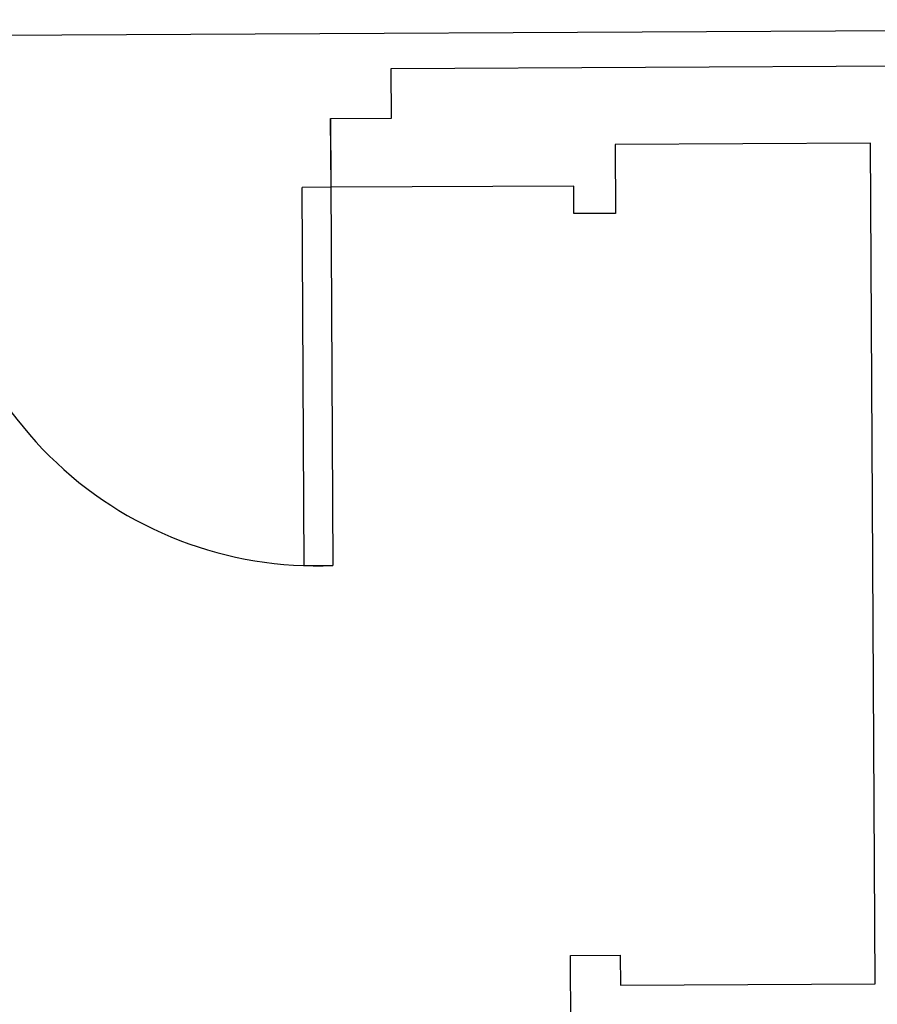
# Model space of a CAD drawing. Header units: inches. Extents: x -3371 to 2763, y -983 to 646.
# Tile 40 of 96: x -1132 to -1058, y -397 to -312. Entities that reach past the tile are written whole.
import ezdxf

# ---------------------------------------------------------------- set-up
doc = ezdxf.new("R2010")
doc.units = ezdxf.units.IN
doc.header["$LTSCALE"] = 12
doc.header["$MEASUREMENT"] = 0
doc.layers.add('White', color=7, linetype='Continuous')

msp = doc.modelspace()

# ---------------------------------------------------------------- linework, layer by layer
for p, q in [((-874.891, -312.229), (-2292.686, -319.692)), ((-1100.116, -316.434), (-874.875, -315.249)), ((-1105.3, -326.693), (-1107.779, -326.706))]:
    msp.add_line(p, q)
msp.add_arc((-1106.54, -326.61), 32.756, 178.12102, 272.47062)
at = {"layer": 'White', "color": 7}
for p, q in [((-1100.093, -320.717), (-1100.116, -316.434)), ((-1105.331, -320.745), (-1100.093, -320.717)), ((-1105.3, -326.693), (-1105.331, -320.745)), ((-1105.331, -320.745), (-1105.128, -359.335)), ((-1058.742, -322.879), (-1080.795, -322.995)), ((-1058.361, -395.421), (-1058.742, -322.879)), ((-1080.795, -322.995), (-1080.763, -328.943)), ((-1107.607, -359.348), (-1107.779, -326.706)), ((-1084.347, -326.583), (-1105.3, -326.693)), ((-1084.335, -328.962), (-1084.347, -326.583)), ((-1080.763, -328.943), (-1084.335, -328.962)), ((-1105.128, -359.335), (-1107.607, -359.348)), ((-1084.649, -392.98), (-1080.341, -392.957)), ((-1084.57, -408.066), (-1084.649, -392.98)), ((-1080.341, -392.957), (-1080.328, -395.536)), ((-1080.328, -395.536), (-1058.361, -395.421))]:
    msp.add_line(p, q, dxfattribs=at)

doc.saveas('drawing.dxf')
